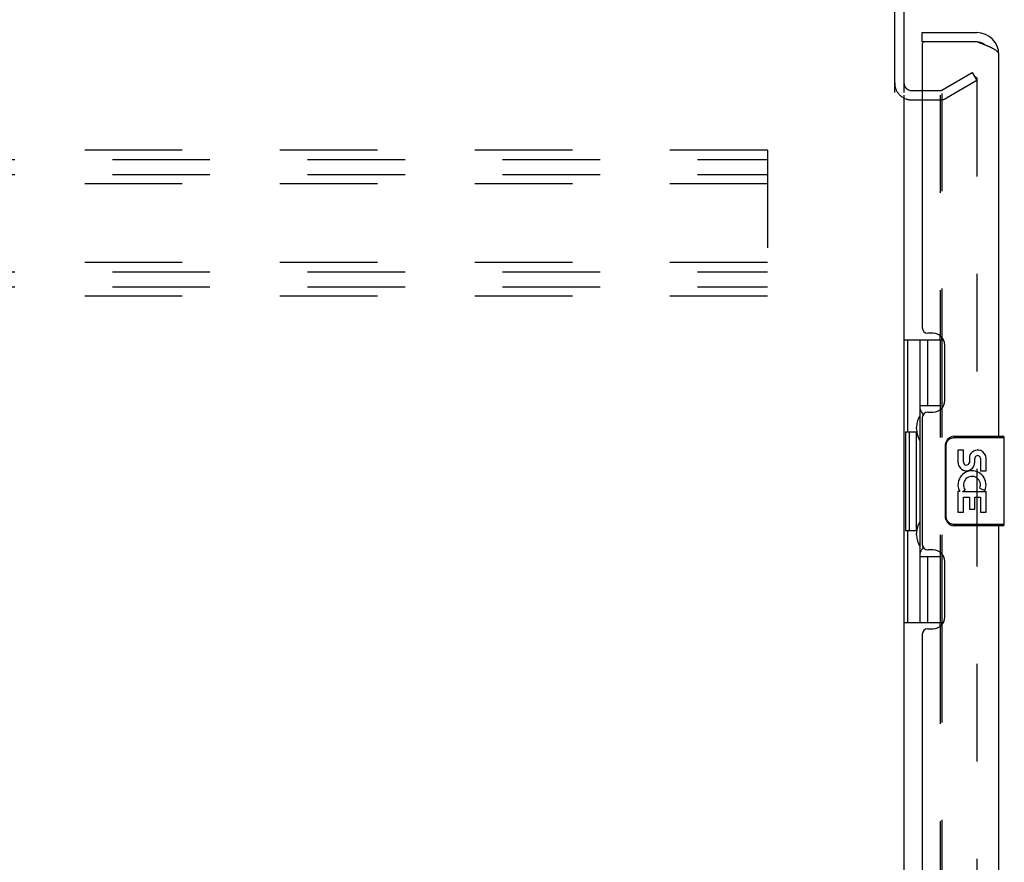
# Model space of a CAD drawing. Header units: inches. Extents: x 0 to 198, y 0 to 128.
# Tile 10 of 26: x 17 to 28, y 81 to 90. Entities that reach past the tile are written whole.
import ezdxf

# ---------------------------------------------------------------- set-up
doc = ezdxf.new("R2010")
doc.units = ezdxf.units.IN
doc.header["$LTSCALE"] = 10.872093
doc.header["$MEASUREMENT"] = 0
doc.linetypes.add('HIDDEN', pattern=[0.2, 0.1, -0.1])
doc.layers.get('0').update_dxf_attribs({"linetype": 'CONTINUOUS'})
doc.layers.add('DEFAULT_2', color=8, linetype='HIDDEN')
doc.layers.add('SLAVE_DOOR_ASSEMBLY', color=7, linetype='CONTINUOUS')

msp = doc.modelspace()

# ---------------------------------------------------------------- linework, layer by layer
at = {"color": 3, "linetype": 'Continuous'}
for p, q in [((26.486, 89.559), (26.486, 92.782)), ((26.59, 92.787), (26.59, 89.56)), ((26.675, 89.58), (26.794, 89.58)), ((26.59, 89.528), (26.59, 40.424)), ((26.994, 86.801), (26.994, 86.846)), ((27.011, 86.801), (27.011, 86.831)), ((26.994, 83.607), (26.994, 83.651)), ((27.011, 83.622), (27.011, 83.651))]:
    msp.add_line(p, q, dxfattribs=at)
msp.add_arc((26.675, 89.665), 0.085, 180, 270, dxfattribs=at)
at = {"color": 7, "linetype": 'Continuous'}
msp.add_arc((26.675, 89.665), 0.189, 214.0341, 226.4867, dxfattribs=at)
at = {"layer": 'DEFAULT_2', "color": 8, "linetype": 'HIDDEN'}
for p, q in [((27.011, 89.585), (27.351, 89.781)), ((27.351, 89.781), (27.403, 89.691)), ((27.403, 89.691), (27.063, 89.495)), ((27.403, 89.711), (27.403, 40.242)), ((26.794, 89.58), (26.994, 89.58)), ((26.675, 89.476), (26.994, 89.476)), ((26.994, 89.528), (26.994, 86.846)), ((27.011, 89.547), (27.011, 86.831)), ((25.069, 88.914), (9.069, 88.914)), ((25.069, 88.914), (25.069, 87.289)), ((9.069, 88.81), (25.069, 88.81)), ((9.069, 88.643), (25.069, 88.643)), ((25.069, 88.539), (9.069, 88.539)), ((25.069, 87.664), (9.069, 87.664)), ((9.069, 87.56), (25.069, 87.56)), ((9.069, 87.393), (25.069, 87.393)), ((25.069, 87.289), (9.069, 87.289)), ((26.994, 86.801), (26.994, 83.651)), ((27.011, 86.801), (27.011, 83.651)), ((26.994, 83.607), (26.994, 66.596)), ((27.011, 83.622), (27.011, 66.581))]:
    msp.add_line(p, q, dxfattribs=at)
for points in [[(27.385, 89.731), (27.385, 89.731), (27.383, 89.731), (27.381, 89.73), (27.379, 89.73), (27.378, 89.729)], [(27.389, 89.73), (27.387, 89.731), (27.385, 89.731)], [(27.389, 89.73), (27.391, 89.73), (27.393, 89.729), (27.394, 89.728), (27.396, 89.727), (27.397, 89.725), (27.399, 89.723), (27.4, 89.722), (27.401, 89.72), (27.402, 89.718), (27.402, 89.715), (27.402, 89.713), (27.403, 89.711)]]:
    msp.add_lwpolyline(points, dxfattribs=at)
for centre, radius, start, end in [((26.675, 89.665), 0.189, 180, 214.0341), ((26.994, 89.613), 0.033, 270, 300), ((26.675, 89.665), 0.189, 226.4867, 270), ((26.994, 89.613), 0.137, 270, 300)]:
    msp.add_arc(centre, radius, start, end, dxfattribs=at)
at = {"layer": 'SLAVE_DOOR_ASSEMBLY', "color": 7, "linetype": 'Continuous'}
for p, q in [((26.794, 90.122), (26.794, 90.226)), ((26.814, 90.122), (26.794, 90.122)), ((26.59, 86.801), (27.031, 86.801)), ((26.629, 86.801), (26.629, 85.776)), ((26.767, 86.801), (26.767, 83.651)), ((26.854, 86.066), (26.854, 86.801)), ((26.994, 86.801), (26.994, 86.022)), ((26.994, 86.066), (26.767, 86.066)), ((26.73, 85.807), (26.73, 85.827)), ((26.607, 85.776), (26.607, 84.676)), ((26.607, 85.776), (26.73, 85.776)), ((26.651, 84.676), (26.651, 85.776)), ((26.73, 84.676), (26.73, 85.776)), ((27.153, 85.726), (27.693, 85.726)), ((27.189, 85.726), (27.189, 85.711)), ((27.445, 85.726), (27.445, 85.711)), ((27.053, 84.826), (27.053, 85.626)), ((27.053, 85.626), (27.06, 85.626)), ((27.06, 84.826), (27.06, 85.626)), ((27.151, 85.711), (27.708, 85.711)), ((27.708, 84.741), (27.708, 85.711)), ((27.191, 85.572), (27.191, 85.436)), ((27.254, 85.572), (27.191, 85.572)), ((27.254, 85.436), (27.254, 85.572)), ((27.319, 85.499), (27.319, 85.429)), ((27.379, 85.436), (27.379, 85.478)), ((27.442, 85.478), (27.442, 85.342)), ((27.505, 85.342), (27.505, 85.478)), ((27.442, 85.342), (27.505, 85.342)), ((27.191, 85.111), (27.191, 84.881)), ((27.209, 85.111), (27.191, 85.111)), ((27.243, 85.111), (27.271, 85.13)), ((27.243, 85.111), (27.505, 85.111)), ((27.434, 85.147), (27.492, 85.122)), ((27.505, 84.881), (27.505, 85.111)), ((27.254, 84.881), (27.254, 85.048)), ((27.254, 85.048), (27.319, 85.048)), ((27.319, 85.048), (27.319, 84.912)), ((27.379, 84.912), (27.379, 85.048)), ((27.379, 85.048), (27.442, 85.048)), ((27.442, 85.048), (27.442, 84.881)), ((27.191, 84.881), (27.254, 84.881)), ((27.319, 84.912), (27.379, 84.912)), ((27.442, 84.881), (27.505, 84.881)), ((27.053, 84.826), (27.06, 84.826)), ((27.708, 84.741), (27.151, 84.741)), ((27.693, 84.726), (27.153, 84.726)), ((27.189, 84.726), (27.189, 84.741)), ((27.445, 84.726), (27.445, 84.741)), ((26.607, 84.676), (26.73, 84.676)), ((26.629, 84.676), (26.629, 83.651)), ((26.73, 84.626), (26.73, 84.646)), ((26.994, 84.431), (26.994, 83.651)), ((26.767, 84.386), (26.994, 84.386)), ((26.854, 83.651), (26.854, 84.386)), ((26.59, 83.651), (27.031, 83.651))]:
    msp.add_line(p, q, dxfattribs=at)
at = {"layer": 'SLAVE_DOOR_ASSEMBLY', "color": 3, "linetype": 'Continuous'}
for p, q in [((26.794, 90.226), (27.402, 90.226)), ((26.794, 90.102), (26.794, 86.934)), ((27.402, 90.122), (26.814, 90.122)), ((27.648, 85.726), (27.648, 89.98)), ((26.914, 86.874), (26.854, 86.874)), ((27.044, 86.124), (27.044, 86.744)), ((26.794, 85.934), (26.794, 84.519)), ((26.854, 85.994), (26.914, 85.994)), ((27.648, 65.476), (27.648, 84.726)), ((26.914, 84.459), (26.854, 84.459)), ((27.044, 83.709), (27.044, 84.329)), ((26.794, 83.519), (26.794, 66.684)), ((26.854, 83.579), (26.914, 83.579))]:
    msp.add_line(p, q, dxfattribs=at)
msp.add_lwpolyline([(27.648, 89.98), (27.648, 89.985), (27.646, 89.991), (27.644, 89.996), (27.641, 90.002), (27.637, 90.007), (27.632, 90.013), (27.626, 90.018), (27.62, 90.024), (27.613, 90.029), (27.604, 90.035), (27.596, 90.04), (27.586, 90.046), (27.576, 90.051), (27.565, 90.057), (27.554, 90.062), (27.542, 90.068), (27.529, 90.073), (27.516, 90.079), (27.503, 90.084), (27.489, 90.09), (27.475, 90.095), (27.461, 90.101), (27.446, 90.106), (27.431, 90.112), (27.402, 90.122)], dxfattribs=at)
at = {"layer": 'SLAVE_DOOR_ASSEMBLY', "color": 7, "linetype": 'Continuous'}
for points in [[(26.767, 86.043), (26.767, 86.039), (26.768, 86.036), (26.769, 86.032), (26.77, 86.027), (26.772, 86.023), (26.774, 86.017), (26.776, 86.012), (26.779, 86.006), (26.782, 86), (26.786, 85.993), (26.791, 85.985), (26.795, 85.977), (26.801, 85.969), (26.803, 85.965)], [(27.153, 85.726), (27.153, 85.726), (27.152, 85.726), (27.152, 85.725), (27.152, 85.724), (27.151, 85.722), (27.151, 85.72), (27.151, 85.718), (27.151, 85.716), (27.151, 85.714), (27.151, 85.711)], [(27.053, 85.626), (27.053, 85.633), (27.054, 85.639), (27.055, 85.645), (27.056, 85.651), (27.058, 85.657), (27.06, 85.663)], [(27.06, 85.626), (27.06, 85.631), (27.061, 85.635), (27.062, 85.64), (27.062, 85.645), (27.064, 85.65), (27.066, 85.655), (27.068, 85.66), (27.071, 85.666), (27.074, 85.671), (27.078, 85.677), (27.083, 85.682), (27.088, 85.688), (27.095, 85.693), (27.102, 85.698), (27.109, 85.702), (27.117, 85.705), (27.126, 85.708), (27.134, 85.71), (27.142, 85.711), (27.151, 85.711)], [(27.06, 84.79), (27.058, 84.796), (27.056, 84.802), (27.055, 84.808), (27.054, 84.814), (27.053, 84.82), (27.053, 84.826)], [(27.151, 84.741), (27.142, 84.742), (27.134, 84.743), (27.126, 84.745), (27.117, 84.748), (27.109, 84.751), (27.102, 84.755), (27.095, 84.76), (27.088, 84.765), (27.083, 84.771), (27.078, 84.776), (27.074, 84.782), (27.071, 84.787), (27.068, 84.793), (27.066, 84.798), (27.064, 84.803), (27.062, 84.808), (27.062, 84.813), (27.061, 84.818), (27.06, 84.822), (27.06, 84.826)], [(27.153, 84.726), (27.153, 84.727), (27.152, 84.727), (27.152, 84.728), (27.152, 84.729), (27.151, 84.731), (27.151, 84.733), (27.151, 84.735), (27.151, 84.737), (27.151, 84.739), (27.151, 84.741)], [(26.803, 84.487), (26.801, 84.484), (26.795, 84.476), (26.791, 84.468), (26.786, 84.46), (26.782, 84.453), (26.779, 84.447), (26.776, 84.441), (26.774, 84.435), (26.772, 84.43), (26.77, 84.426), (26.769, 84.421), (26.768, 84.417), (26.767, 84.414), (26.767, 84.41)]]:
    msp.add_lwpolyline(points, dxfattribs=at)
at = {"layer": 'SLAVE_DOOR_ASSEMBLY', "color": 3, "linetype": 'Continuous'}
for centre, radius, start, end in [((27.402, 89.98), 0.246, 0, 90), ((26.814, 90.102), 0.02, 90, 180), ((26.854, 86.934), 0.06, 180, 270), ((26.914, 86.744), 0.13, 0, 90), ((26.914, 86.124), 0.13, 270, 360), ((26.854, 85.934), 0.06, 90, 180), ((26.854, 84.519), 0.06, 180, 270), ((26.914, 84.329), 0.13, 0, 90), ((26.914, 83.709), 0.13, 270, 360), ((26.854, 83.519), 0.06, 90, 180)]:
    msp.add_arc(centre, radius, start, end, dxfattribs=at)
at = {"layer": 'SLAVE_DOOR_ASSEMBLY', "color": 7, "linetype": 'Continuous'}
for centre, radius, start, end in [((27.402, 89.98), 0.142, 48.6198, 90), ((27.484, 89.836), 0.26, 90, 92.6075), ((27.153, 85.626), 0.1, 90, 158.7946), ((27.693, 85.711), 0.015, 0, 90), ((27.411, 85.478), 0.0943, 68.6999, 167.4338), ((27.411, 85.478), 0.0314, 0, 180.0485), ((27.411, 85.478), 0.0943, 0, 68.6704), ((27.285, 85.436), 0.0943, 180, 360), ((27.285, 85.436), 0.0314, 180, 261.2295), ((27.284, 85.441), 0.0362, 263.4285, 341.7628), ((27.348, 85.184), 0.157, 336.5966, 161.8791), ((27.348, 85.184), 0.0943, 336.5966, 215.1122), ((27.345, 85.184), 0.154, 161.4199, 206.1963), ((27.348, 85.184), 0.157, 205.737, 207.8532), ((27.153, 84.826), 0.1, 201.205, 270), ((27.693, 84.741), 0.015, 270, 360)]:
    msp.add_arc(centre, radius, start, end, dxfattribs=at)
for centre, start_param, end_param in [((26.834, 85.817), 0.699287, 1.51401), ((26.834, 85.817), -4.655602, -3.84088), ((26.834, 84.636), 0.699287, 1.51401), ((26.834, 84.636), -4.655602, -3.84088)]:
    msp.add_ellipse(centre, major_axis=(0, 0.18), ratio=0.579493, start_param=start_param, end_param=end_param, dxfattribs=at)

doc.saveas('drawing.dxf')
